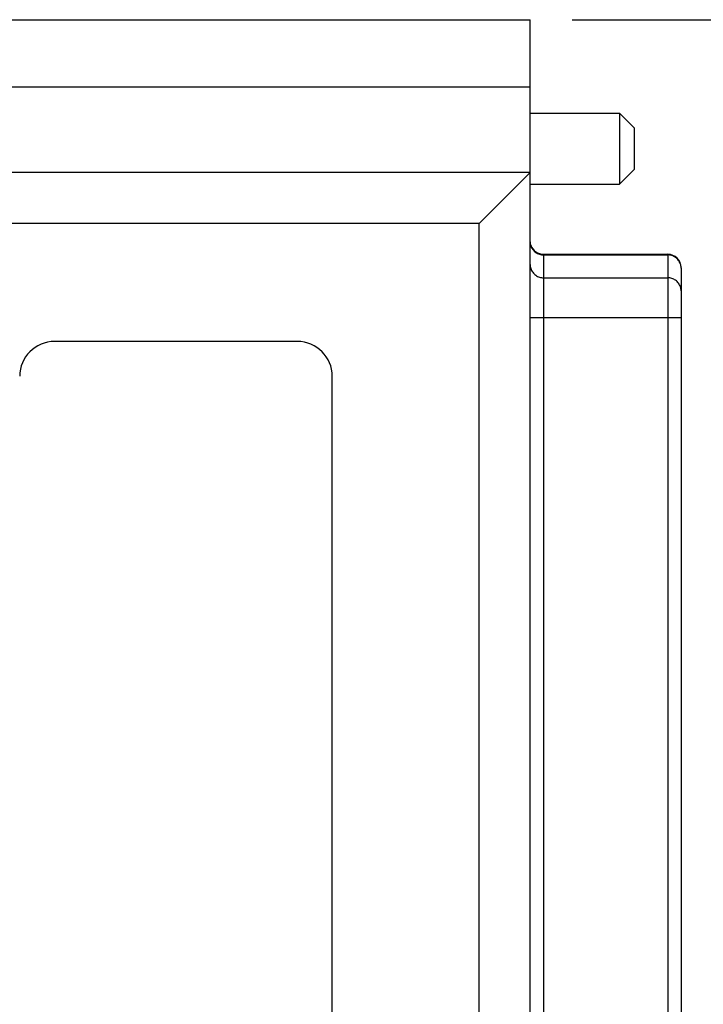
# Model space of a CAD drawing. Header units: inches. Extents: x 0.2 to 16.8, y 0.1 to 10.8.
# Tile 8 of 19: x 4.1 to 5.1, y 3.1 to 4.6. Entities that reach past the tile are written whole.
import ezdxf

# ---------------------------------------------------------------- set-up
doc = ezdxf.new("R2010")
doc.units = ezdxf.units.IN
doc.header["$LTSCALE"] = 0.935
doc.header["$MEASUREMENT"] = 0
doc.layers.get('0').update_dxf_attribs({"linetype": 'CONTINUOUS'})
doc.layers.add('DIMENSIONS', color=7, linetype='CONTINUOUS')
doc.styles.get("Standard").update_dxf_attribs({"font": 'txt', "width": 0.8})
doc.dimstyles.new('DIMSTYLE_1', dxfattribs={"dimtxt": 0.125, "dimasz": 0.18, "dimexe": 0.18, "dimexo": 0.0625, "dimgap": 0.09, "dimtad": 0, "dimtih": 1, "dimtoh": 1, "dimdec": 3, "dimzin": 4, "dimdsep": 46, "dimtxsty": 'STANDARD', "dimblk": '_FILLED', "dimblk1": '_FILLED', "dimblk2": '_FILLED', "dimcen": 0.09, "dimadec": 0, "dimazin": 0, "dimtp": 0.01, "dimtm": 0.01, "dimtfac": 1, "dimtdec": 3, "dimtofl": 0, "dimtmove": 0, "dimatfit": 3, "dimldrblk": '_FILLED', "dimfxl": 1, "dimtolj": 1, "dimtzin": 4, "dimarcsym": 0})

# ---------------------------------------------------------------- blocks, each defined once
blk = doc.blocks.new('_FILLED')
at = {"color": 0, "linetype": 'BYBLOCK'}
blk.add_solid([(0, 0), (-1, 0.1736), (-1, -0.1736)], dxfattribs=at)
blk = doc.blocks.new('*D1')
at = {"layer": 'DIMENSIONS', "color": 2, "linetype": 'CONTINUOUS'}
for p, q in [((4.9306, 4.5845), (5.9681, 4.5845)), ((5.8431, 4.5845), (5.8431, 3.5975)), ((5.8431, 2.3745), (5.8431, 3.3475)), ((4.9306, 2.3745), (5.9681, 2.3745))]:
    blk.add_line(p, q, dxfattribs=at)
at = {"layer": 'DIMENSIONS', "color": 2, "linetype": 'CONTINUOUS', "xscale": 0.18, "yscale": 0.18, "zscale": 0.18}
for p, rotation in [((5.8431, 4.5845), 90), ((5.8431, 2.3745), 270)]:
    blk.add_blockref('_FILLED', p, dxfattribs=dict(at, rotation=rotation))
at = {"layer": 'DIMENSIONS', "color": 2, "linetype": 'CONTINUOUS', "width": 0.8}
for s, p in [('[', (5.8056, 3.41)), (']', (6.4056, 3.41)), ('2.210', (5.1806, 3.41)), ('56.13', (5.9056, 3.41))]:
    blk.add_text(s, height=0.125, dxfattribs=at).set_placement(p)

msp = doc.modelspace()

# ---------------------------------------------------------------- linework, layer by layer
at = {"color": 7, "linetype": 'CONTINUOUS'}
for p, q in [((3.8011, 4.5845), (4.8681, 4.5845)), ((4.8681, 2.3745), (4.8681, 4.5845)), ((3.8011, 4.4845), (4.8681, 4.4845)), ((4.8681, 4.445), (5.0011, 4.445)), ((5.0011, 4.445), (5.0011, 4.339)), ((5.0231, 4.423), (5.0011, 4.445)), ((5.0231, 4.423), (5.0231, 4.361)), ((4.8681, 4.3565), (3.8011, 4.3565)), ((4.7921, 4.2805), (4.8681, 4.3565)), ((5.0231, 4.361), (5.0011, 4.339)), ((4.8681, 4.339), (5.0011, 4.339)), ((4.7921, 4.2805), (3.8011, 4.2805)), ((4.7921, 2.6785), (4.7921, 4.2805)), ((4.8881, 4.2345), (5.0731, 4.2345)), ((4.8881, 4.2345), (4.8881, 2.7245)), ((4.8881, 4.2336), (5.0731, 4.2336)), ((5.0731, 4.2345), (5.0731, 2.7245)), ((5.0931, 4.2145), (5.0931, 2.7445)), ((4.8881, 4.1995), (5.0731, 4.1995)), ((4.8681, 4.1405), (5.0931, 4.1405)), ((4.5211, 4.1045), (4.1591, 4.1045)), ((4.5731, 2.9065), (4.5731, 4.0525))]:
    msp.add_line(p, q, dxfattribs=at)
for centre, radius, start, end in [((4.8881, 4.2545), 0.02, 198, 270), ((5.0731, 4.2145), 0.02, 0, 90), ((4.1591, 4.0525), 0.052, 90, 180), ((4.5211, 4.0525), 0.052, 0, 90)]:
    msp.add_arc(centre, radius, start, end, dxfattribs=at)
for points, knots in [([(4.8681, 4.2533), (4.8681, 4.2512), (4.8688, 4.2471), (4.8717, 4.2415), (4.8762, 4.2371), (4.8818, 4.2343), (4.886, 4.2336), (4.8881, 4.2336)], [0, 0, 0, 0, 0.198494, 0.397565, 0.597568, 0.798499, 1, 1, 1, 1]), ([(5.0931, 4.2145), (5.093, 4.2164), (5.0923, 4.2203), (5.0895, 4.2257), (5.085, 4.2301), (5.0794, 4.2329), (5.0752, 4.2336), (5.0731, 4.2336)], [0, 0, 0, 0, 0.182264, 0.385366, 0.589419, 0.794418, 1, 1, 1, 1]), ([(4.8681, 4.2192), (4.8681, 4.2172), (4.8688, 4.213), (4.8717, 4.2075), (4.8762, 4.203), (4.8818, 4.2002), (4.886, 4.1995), (4.8881, 4.1995)], [0, 0, 0, 0, 0.198494, 0.397565, 0.597568, 0.798499, 1, 1, 1, 1]), ([(5.0931, 4.1799), (5.0931, 4.1819), (5.0924, 4.1861), (5.0895, 4.1916), (5.085, 4.1961), (5.0794, 4.1989), (5.0752, 4.1995), (5.0731, 4.1995)], [0, 0, 0, 0, 0.198494, 0.397565, 0.597568, 0.798499, 1, 1, 1, 1])]:
    msp.add_open_spline(points, degree=3, knots=knots, dxfattribs=at)
msp.add_open_spline([(5.0931, 4.2139), (5.0931, 4.2141), (5.0931, 4.2143), (5.0931, 4.2145)], degree=3, dxfattribs=at)

# ---------------------------------------------------------------- dimensions: what is measured, and where the dimension line sits
at = {"layer": 'DIMENSIONS', "color": 2, "linetype": 'CONTINUOUS'}
dim = msp.add_linear_dim(base=(5.8431, 4.5845), p1=(4.9306, 2.3745), p2=(4.9306, 4.5845), angle=90, dimstyle='DIMSTYLE_1', dxfattribs=at)
dim.commit()
dim.dimension.update_dxf_attribs({"geometry": '*D1', "text_midpoint": (5.8431, 3.4725), "dimtype": 160})

doc.saveas('drawing.dxf')
